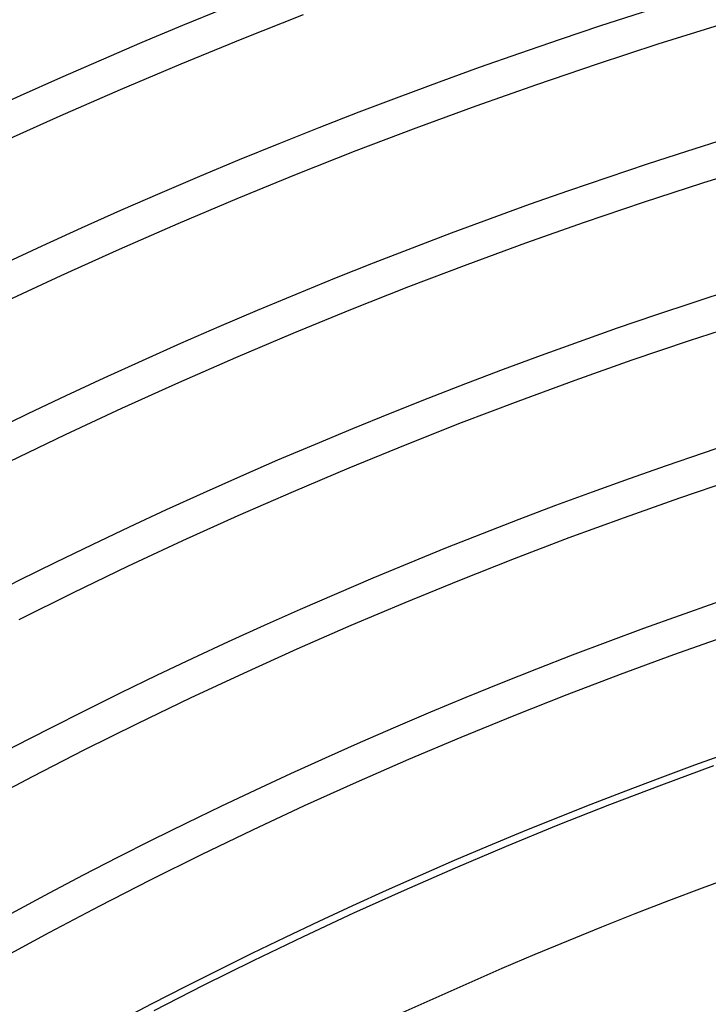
# Model space of a CAD drawing. Header units: millimetres. Extents: x -310 to 310, y -273 to 273.
# Tile 61 of 84: x -81 to -56, y 147 to 182. Entities that reach past the tile are written whole.
import ezdxf

# ---------------------------------------------------------------- set-up
doc = ezdxf.new("R2010")
doc.units = ezdxf.units.MM
doc.layers.add('THICK', color=7, linetype='Continuous')

msp = doc.modelspace()

# ---------------------------------------------------------------- linework, layer by layer
at = {"layer": 'THICK'}
for p, q in [((-72.893, 181.402), (-70.688, 182.273)), ((-57.912, 181.222), (-55.71, 181.911)), ((-75.088, 180.505), (-72.893, 181.402)), ((-60.106, 180.506), (-57.912, 181.222)), ((-77.272, 179.581), (-75.088, 180.505)), ((-62.291, 179.764), (-60.106, 180.506)), ((-64.467, 178.995), (-62.291, 179.764)), ((-79.445, 178.63), (-77.272, 179.581)), ((-66.633, 178.2), (-64.467, 178.995)), ((-81.606, 177.654), (-79.445, 178.63)), ((-68.79, 177.378), (-66.633, 178.2)), ((-70.936, 176.531), (-68.79, 177.378)), ((-56.314, 176.221), (-54.172, 176.891)), ((-73.072, 175.657), (-70.936, 176.531)), ((-58.447, 175.525), (-56.314, 176.221)), ((-75.197, 174.758), (-73.072, 175.657)), ((-60.572, 174.803), (-58.447, 175.525)), ((-77.311, 173.833), (-75.197, 174.758)), ((-62.688, 174.055), (-60.572, 174.803)), ((-64.794, 173.282), (-62.688, 174.055)), ((-79.414, 172.883), (-77.311, 173.833)), ((-66.891, 172.484), (-64.794, 173.282)), ((-81.505, 171.907), (-79.414, 172.883)), ((-68.978, 171.659), (-66.891, 172.484)), ((-71.056, 170.81), (-68.978, 171.659)), ((-56.788, 170.544), (-54.716, 171.22)), ((-73.122, 169.936), (-71.056, 170.81)), ((-58.853, 169.842), (-56.788, 170.544)), ((-75.178, 169.036), (-73.122, 169.936)), ((-60.909, 169.116), (-58.853, 169.842)), ((-62.955, 168.365), (-60.909, 169.116)), ((-77.223, 168.112), (-75.178, 169.036)), ((-64.993, 167.589), (-62.955, 168.365)), ((-79.256, 167.163), (-77.223, 168.112)), ((-67.021, 166.788), (-64.993, 167.589)), ((-81.278, 166.189), (-79.256, 167.163)), ((-69.039, 165.963), (-67.021, 166.788)), ((-71.047, 165.113), (-69.039, 165.963)), ((-57.134, 164.882), (-55.13, 165.563)), ((-73.045, 164.239), (-71.047, 165.113)), ((-59.13, 164.177), (-57.134, 164.882)), ((-75.031, 163.341), (-73.045, 164.239)), ((-61.117, 163.447), (-59.13, 164.177)), ((-63.095, 162.694), (-61.117, 163.447)), ((-77.007, 162.419), (-75.031, 163.341)), ((-65.063, 161.917), (-63.095, 162.694)), ((-78.971, 161.473), (-77.007, 162.419)), ((-67.023, 161.116), (-65.063, 161.917)), ((-80.924, 160.503), (-78.971, 161.473)), ((-68.972, 160.291), (-67.023, 161.116)), ((-70.911, 159.442), (-68.972, 160.291)), ((-57.351, 159.237), (-55.415, 159.921)), ((-72.84, 158.571), (-70.911, 159.442)), ((-59.278, 158.53), (-57.351, 159.237)), ((-74.758, 157.675), (-72.84, 158.571)), ((-61.196, 157.799), (-59.278, 158.53)), ((-63.106, 157.045), (-61.196, 157.799)), ((-76.665, 156.757), (-74.758, 157.675)), ((-65.006, 156.268), (-63.106, 157.045)), ((-78.561, 155.816), (-76.665, 156.757)), ((-66.897, 155.468), (-65.006, 156.268)), ((-80.445, 154.851), (-78.561, 155.816)), ((-68.778, 154.645), (-66.897, 155.468)), ((-57.789, 154.549), (-55.911, 155.239)), ((-82.317, 153.864), (-80.445, 154.851)), ((-70.648, 153.8), (-68.778, 154.645)), ((-59.66, 153.837), (-57.789, 154.549)), ((-61.521, 153.102), (-59.66, 153.837)), ((-72.509, 152.932), (-70.648, 153.8)), ((-74.358, 152.041), (-72.509, 152.932)), ((-63.374, 152.344), (-61.521, 153.102)), ((-65.217, 151.564), (-63.374, 152.344)), ((-76.197, 151.128), (-74.358, 152.041)), ((-67.051, 150.762), (-65.217, 151.564)), ((-78.024, 150.192), (-76.197, 151.128)), ((-68.874, 149.938), (-67.051, 150.762)), ((-79.84, 149.235), (-78.024, 150.192)), ((-70.688, 149.091), (-68.874, 149.938)), ((-81.645, 148.256), (-79.84, 149.235)), ((-72.491, 148.223), (-70.688, 149.091)), ((-74.284, 147.333), (-72.491, 148.223)), ((-76.065, 146.421), (-74.284, 147.333))]:
    msp.add_line(p, q, dxfattribs=at)
for radius, start, end in [(207.25, 60.55293, 119.44709), (202, 60.56731, 119.43271), (196.75, 60.58244, 119.41758), (191.5, 60.59842, 119.4016), (186.25, 60.61527, 119.38475), (181, 60.63314, 119.36688), (175.75, 60.65205, 119.34797), (170.5, 60.67211, 119.32791), (165.25, 60.69285, 119.30717), (161, 60.71089, 119.28913), (150.5, 60.76046, 119.23951)]:
    msp.add_arc((0, 0), radius, start, end, dxfattribs=at)

doc.saveas('drawing.dxf')
